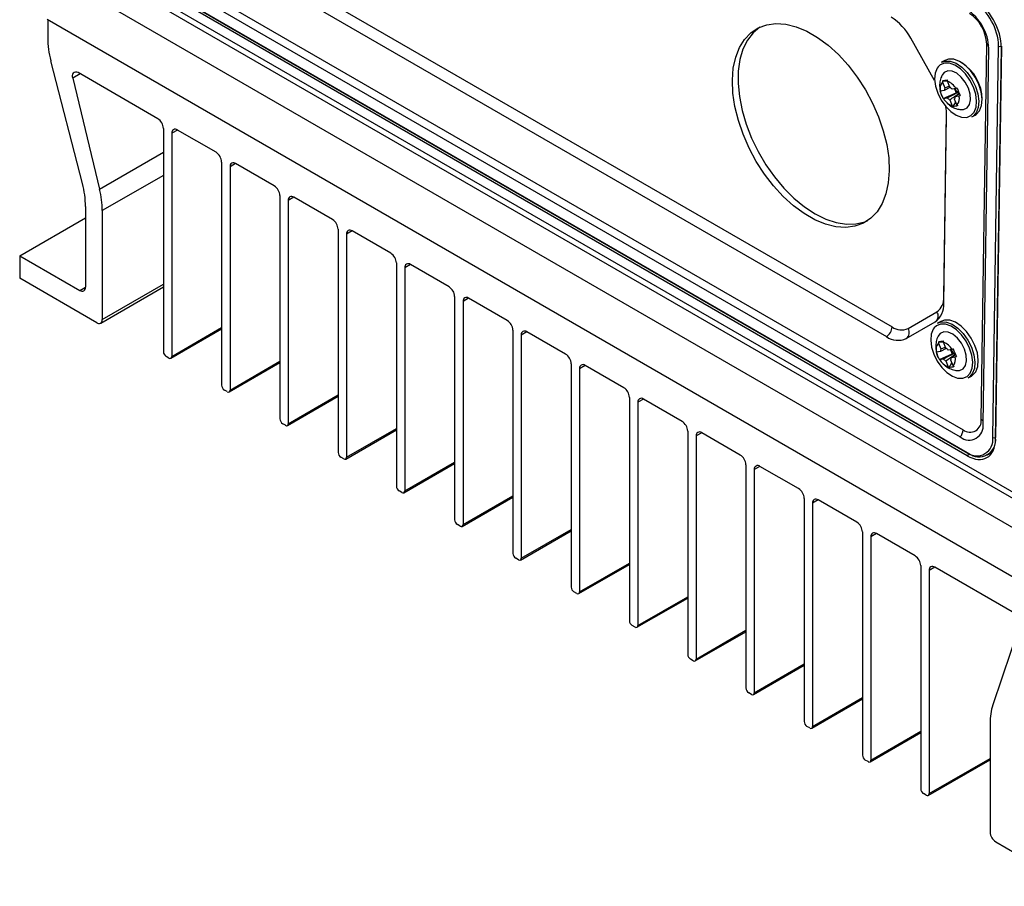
# Model space of a CAD drawing. Header units: millimetres. Extents: x -3.03 to 0.78, y -0.23 to 0.59.
# Tile 77 of 165: x 0.47 to 0.59, y -0.23 to -0.12. Entities that reach past the tile are written whole.
import ezdxf

# ---------------------------------------------------------------- set-up
doc = ezdxf.new("R2010")
doc.units = ezdxf.units.MM

msp = doc.modelspace()

# ---------------------------------------------------------------- linework, layer by layer
at = {"color": 7, "linetype": 'Continuous', "lineweight": 25}
for p, q in [((0.598476, -0.184024), (0.472734, -0.111435)), ((0.598476, -0.180342), (0.479111, -0.111435)), ((0.479818, -0.111034), (0.598476, -0.179533)), ((0.50154, -0.111531), (0.579197, -0.156361)), ((0.500821, -0.112748), (0.578477, -0.157578)), ((0.490575, -0.114115), (0.587811, -0.170248)), ((0.490939, -0.113205), (0.588176, -0.169338)), ((0.588663, -0.172615), (0.489668, -0.115466)), ((0.489674, -0.115037), (0.588669, -0.172186)), ((0.489726, -0.115155), (0.588721, -0.172304)), ((0.598476, -0.190255), (0.472549, -0.117559)), ((0.472611, -0.117594), (0.472611, -0.11985)), ((0.584577, -0.125245), (0.581563, -0.119903)), ((0.590437, -0.168033), (0.591146, -0.120668)), ((0.590696, -0.168583), (0.591405, -0.121219)), ((0.591908, -0.170316), (0.592649, -0.120904)), ((0.592999, -0.120909), (0.592259, -0.170321)), ((0.59226, -0.170537), (0.593001, -0.121118)), ((0.476989, -0.138255), (0.473005, -0.122767)), ((0.585864, -0.122712), (0.58544, -0.122948)), ((0.486505, -0.130071), (0.476441, -0.124261)), ((0.475768, -0.124941), (0.479159, -0.13895)), ((0.58556, -0.125458), (0.585861, -0.126196)), ((0.585574, -0.125283), (0.586181, -0.125325)), ((0.58648, -0.126089), (0.586179, -0.125352)), ((0.585791, -0.126507), (0.585306, -0.126591)), ((0.586509, -0.126126), (0.585791, -0.126507)), ((0.585861, -0.126196), (0.586423, -0.125955)), ((0.587263, -0.126253), (0.586778, -0.126337)), ((0.587066, -0.126287), (0.587274, -0.126798)), ((0.587458, -0.126766), (0.587274, -0.126798)), ((0.58567, -0.127508), (0.587274, -0.126798)), ((0.58569, -0.127531), (0.586175, -0.127448)), ((0.586474, -0.127696), (0.586775, -0.128433)), ((0.5869, -0.128531), (0.587246, -0.127966)), ((0.587394, -0.128326), (0.587092, -0.127589)), ((0.587728, -0.126946), (0.587162, -0.127278)), ((0.587162, -0.127278), (0.587647, -0.127194)), ((0.585723, -0.153395), (0.586079, -0.129659)), ((0.589285, -0.12985), (0.589709, -0.129613)), ((0.487212, -0.131296), (0.487212, -0.159466)), ((0.493859, -0.134316), (0.48898, -0.1315)), ((0.488273, -0.131908), (0.488273, -0.160079)), ((0.494566, -0.135541), (0.494566, -0.163712)), ((0.495627, -0.136153), (0.495627, -0.164324)), ((0.501213, -0.138561), (0.496334, -0.135745)), ((0.50192, -0.139786), (0.50192, -0.167957)), ((0.502981, -0.140399), (0.502981, -0.168569)), ((0.508567, -0.142807), (0.503688, -0.13999)), ((0.477384, -0.141172), (0.477384, -0.151343)), ((0.479505, -0.141673), (0.479505, -0.155425)), ((0.469075, -0.147363), (0.477384, -0.142566)), ((0.509274, -0.144032), (0.509274, -0.172202)), ((0.510335, -0.144644), (0.510335, -0.172815)), ((0.515921, -0.147052), (0.511042, -0.144236)), ((0.469075, -0.147363), (0.469075, -0.150221)), ((0.469075, -0.147363), (0.476677, -0.151751)), ((0.516628, -0.148277), (0.516628, -0.176448)), ((0.517689, -0.148889), (0.517689, -0.17706)), ((0.523275, -0.151297), (0.518396, -0.148481)), ((0.478798, -0.155833), (0.469075, -0.150221)), ((0.479298, -0.155883), (0.487212, -0.151314)), ((0.523982, -0.152522), (0.523982, -0.180693)), ((0.530629, -0.155543), (0.52575, -0.152726)), ((0.525043, -0.153135), (0.525043, -0.181305)), ((0.581211, -0.156551), (0.584859, -0.154444)), ((0.580995, -0.157815), (0.584644, -0.155709)), ((0.58537, -0.155654), (0.584946, -0.15589)), ((0.48817, -0.160307), (0.494566, -0.156615)), ((0.531336, -0.156768), (0.531336, -0.184938)), ((0.532397, -0.15738), (0.532397, -0.18555)), ((0.537983, -0.159788), (0.533104, -0.156972)), ((0.585066, -0.1584), (0.585367, -0.159137)), ((0.58508, -0.158225), (0.585687, -0.158266)), ((0.586015, -0.159067), (0.585297, -0.159449)), ((0.585367, -0.159137), (0.58593, -0.158896)), ((0.585986, -0.159031), (0.585685, -0.158293)), ((0.48792, -0.160283), (0.487566, -0.160079)), ((0.585297, -0.159449), (0.584812, -0.159532)), ((0.585177, -0.16045), (0.586781, -0.15974)), ((0.586769, -0.159195), (0.586284, -0.159279)), ((0.586572, -0.159229), (0.586781, -0.15974)), ((0.58716, -0.159931), (0.586669, -0.160219)), ((0.586669, -0.160219), (0.587154, -0.160136)), ((0.586965, -0.159708), (0.586781, -0.15974)), ((0.495523, -0.164553), (0.50192, -0.16086)), ((0.53869, -0.161013), (0.53869, -0.189184)), ((0.545337, -0.164033), (0.540458, -0.161217)), ((0.585197, -0.160473), (0.585682, -0.160389)), ((0.58598, -0.160637), (0.586281, -0.161375)), ((0.586407, -0.161472), (0.586753, -0.160908)), ((0.5869, -0.161268), (0.586599, -0.160531)), ((0.539751, -0.161625), (0.539751, -0.189796)), ((0.588791, -0.162791), (0.589215, -0.162555)), ((0.495274, -0.164528), (0.49492, -0.164324)), ((0.502877, -0.168798), (0.509274, -0.165105)), ((0.546044, -0.165258), (0.546044, -0.193429)), ((0.547104, -0.16587), (0.547104, -0.194041)), ((0.552691, -0.168279), (0.547812, -0.165462)), ((0.502627, -0.168773), (0.502274, -0.168569)), ((0.510231, -0.173043), (0.516628, -0.169351)), ((0.553398, -0.169504), (0.553398, -0.197674)), ((0.554458, -0.170116), (0.554458, -0.198286)), ((0.560044, -0.172524), (0.555165, -0.169707)), ((0.59118, -0.17255), (0.591836, -0.172203)), ((0.509981, -0.173019), (0.509628, -0.172815)), ((0.517585, -0.177289), (0.523982, -0.173596)), ((0.560752, -0.173749), (0.560752, -0.201919)), ((0.567398, -0.176769), (0.562519, -0.173953)), ((0.561812, -0.174361), (0.561812, -0.202532)), ((0.517335, -0.177264), (0.516982, -0.17706)), ((0.524939, -0.181534), (0.531336, -0.177841)), ((0.568106, -0.177994), (0.568106, -0.206165)), ((0.569166, -0.178606), (0.569166, -0.206777)), ((0.574752, -0.181015), (0.569873, -0.178198)), ((0.524689, -0.181509), (0.524336, -0.181305)), ((0.532293, -0.185779), (0.53869, -0.182087)), ((0.575459, -0.182239), (0.575459, -0.21041)), ((0.582106, -0.18526), (0.577227, -0.182443)), ((0.57652, -0.182852), (0.57652, -0.211022)), ((0.532043, -0.185755), (0.53169, -0.185551)), ((0.539647, -0.190025), (0.546044, -0.186332)), ((0.582813, -0.186485), (0.582813, -0.214655)), ((0.583874, -0.187097), (0.583874, -0.215268)), ((0.594646, -0.192499), (0.584581, -0.186689)), ((0.539397, -0.19), (0.539043, -0.189796)), ((0.547001, -0.19427), (0.553398, -0.190577)), ((0.546751, -0.194245), (0.546397, -0.194041)), ((0.554355, -0.198515), (0.560752, -0.194823)), ((0.595318, -0.193956), (0.591928, -0.20405)), ((0.554105, -0.198491), (0.553751, -0.198287)), ((0.561709, -0.202761), (0.568106, -0.199068)), ((0.561459, -0.202736), (0.561105, -0.202532)), ((0.569063, -0.207006), (0.575459, -0.203313)), ((0.568813, -0.206981), (0.568459, -0.206777)), ((0.576416, -0.211251), (0.582813, -0.207559)), ((0.591581, -0.206374), (0.591581, -0.220125)), ((0.576167, -0.211227), (0.575813, -0.211023)), ((0.58377, -0.215497), (0.591581, -0.210987)), ((0.58352, -0.215472), (0.583167, -0.215268)), ((0.592289, -0.22135), (0.602011, -0.226963))]:
    msp.add_line(p, q, dxfattribs=at)
at = {"color": 9, "linetype": 'Continuous', "lineweight": 25}
for p, q in [((0.592999, -0.120909), (0.593, -0.120909)), ((0.476694, -0.124407), (0.475768, -0.124941)), ((0.585723, -0.152593), (0.586072, -0.129313)), ((0.48898, -0.1315), (0.488273, -0.131908)), ((0.479159, -0.13895), (0.487212, -0.134301)), ((0.496334, -0.135745), (0.495627, -0.136153)), ((0.487212, -0.137224), (0.479505, -0.141673)), ((0.503688, -0.13999), (0.502981, -0.140399)), ((0.511042, -0.144236), (0.510335, -0.144644)), ((0.518396, -0.148481), (0.517689, -0.148889)), ((0.476677, -0.151751), (0.477384, -0.151343)), ((0.479505, -0.155425), (0.487212, -0.150976)), ((0.52575, -0.152726), (0.525043, -0.153135)), ((0.488273, -0.160079), (0.494566, -0.156446)), ((0.533104, -0.156972), (0.532397, -0.15738)), ((0.495627, -0.164324), (0.50192, -0.160691)), ((0.540458, -0.161217), (0.539751, -0.161625)), ((0.502981, -0.168569), (0.509274, -0.164936)), ((0.547812, -0.165462), (0.547104, -0.16587)), ((0.510335, -0.172815), (0.516628, -0.169182)), ((0.555166, -0.169708), (0.554458, -0.170116)), ((0.592259, -0.170321), (0.592264, -0.170319)), ((0.589034, -0.172401), (0.588663, -0.172615)), ((0.517689, -0.17706), (0.523982, -0.173427)), ((0.562519, -0.173953), (0.561812, -0.174361)), ((0.525043, -0.181305), (0.531336, -0.177672)), ((0.569873, -0.178198), (0.569166, -0.178606)), ((0.532397, -0.18555), (0.53869, -0.181917)), ((0.577227, -0.182444), (0.57652, -0.182852)), ((0.539751, -0.189796), (0.546044, -0.186163)), ((0.584581, -0.186689), (0.583874, -0.187097)), ((0.547104, -0.194041), (0.553398, -0.190408)), ((0.554458, -0.198286), (0.560752, -0.194653)), ((0.561812, -0.202532), (0.568106, -0.198899)), ((0.569166, -0.206777), (0.575459, -0.203144)), ((0.57652, -0.211022), (0.582813, -0.207389)), ((0.583874, -0.215268), (0.591581, -0.210818))]:
    msp.add_line(p, q, dxfattribs=at)
at = {"color": 7, "linetype": 'Continuous', "lineweight": 25, "flags": 128}
for points in [[(0.578842, -0.13665), (0.578726, -0.138167), (0.578428, -0.139549), (0.577954, -0.14077), (0.577311, -0.141809), (0.576513, -0.142645), (0.575573, -0.143262), (0.57451, -0.14365), (0.573343, -0.143801), (0.572095, -0.143713), (0.570787, -0.143386), (0.569446, -0.142828), (0.568095, -0.142048), (0.566759, -0.141061), (0.565465, -0.139885), (0.564235, -0.138543), (0.563092, -0.137059), (0.562059, -0.135461), (0.561154, -0.133778), (0.560394, -0.132043), (0.559794, -0.130287), (0.559363, -0.128543), (0.559112, -0.126844), (0.559043, -0.12522), (0.559159, -0.123704), (0.559457, -0.122322), (0.559931, -0.1211), (0.560574, -0.120062), (0.561372, -0.119226), (0.562312, -0.118608), (0.563375, -0.11822), (0.564541, -0.118069), (0.56579, -0.118158), (0.567098, -0.118484), (0.568439, -0.119043), (0.56979, -0.119823), (0.571126, -0.12081), (0.57242, -0.121985), (0.57365, -0.123328), (0.574792, -0.124812), (0.575826, -0.12641), (0.576731, -0.128092), (0.577491, -0.129828), (0.578091, -0.131584), (0.578521, -0.133328), (0.578773, -0.135027), (0.578842, -0.13665)], [(0.56249, -0.118523), (0.561662, -0.119224), (0.560939, -0.120163), (0.560379, -0.121295), (0.559992, -0.1226), (0.559785, -0.124053), (0.559761, -0.125627), (0.559922, -0.127292), (0.560264, -0.129018), (0.56078, -0.130772), (0.561462, -0.132521), (0.562297, -0.134234), (0.563268, -0.135878), (0.564358, -0.137423), (0.565547, -0.13884), (0.566812, -0.140102), (0.56813, -0.141185), (0.569477, -0.142071), (0.570826, -0.142742), (0.572154, -0.143185), (0.573435, -0.143393), (0.574645, -0.143362), (0.575763, -0.143092), (0.576101, -0.142954)], [(0.58544, -0.122948), (0.585889, -0.122792), (0.586553, -0.122809), (0.587273, -0.12307), (0.587998, -0.123559), (0.588681, -0.124241), (0.589273, -0.12507), (0.589735, -0.12599)], [(0.589709, -0.129613), (0.589824, -0.129542), (0.590249, -0.129083), (0.590506, -0.128424), (0.590578, -0.127612), (0.59046, -0.126701), (0.59016, -0.125754), (0.589697, -0.124834), (0.589105, -0.124005), (0.588423, -0.123323), (0.587697, -0.122834), (0.586977, -0.122572), (0.586313, -0.122555), (0.585864, -0.122712)], [(0.585006, -0.123531), (0.584883, -0.123706), (0.584638, -0.124331), (0.58457, -0.125102), (0.584682, -0.125966), (0.584968, -0.126866), (0.585406, -0.127739), (0.585969, -0.128527), (0.586617, -0.129174), (0.587306, -0.129638), (0.587961, -0.129881)], [(0.587876, -0.128927), (0.588219, -0.128921), (0.588666, -0.128716), (0.588973, -0.128292), (0.589108, -0.12769), (0.589058, -0.126969), (0.588828, -0.126201), (0.588441, -0.12546), (0.587934, -0.124818), (0.587358, -0.124339), (0.586768, -0.124069), (0.586223, -0.124035), (0.585775, -0.12424), (0.585485, -0.124628)], [(0.589735, -0.12599), (0.590036, -0.126938), (0.590154, -0.127849), (0.590082, -0.128661), (0.589825, -0.129319), (0.5894, -0.129778), (0.589285, -0.12985)], [(0.584513, -0.156473), (0.584389, -0.156648), (0.584145, -0.157272), (0.584076, -0.158043), (0.584189, -0.158908), (0.584474, -0.159808), (0.584913, -0.160681), (0.585475, -0.161468), (0.586123, -0.162116), (0.586812, -0.16258), (0.587468, -0.162822)], [(0.584946, -0.15589), (0.585395, -0.155733), (0.586059, -0.15575), (0.586779, -0.156012), (0.587505, -0.156501), (0.588187, -0.157183), (0.58878, -0.158012), (0.589242, -0.158932)], [(0.589215, -0.162555), (0.58933, -0.162483), (0.589755, -0.162024), (0.590013, -0.161366), (0.590085, -0.160554), (0.589966, -0.159643), (0.589666, -0.158695), (0.589204, -0.157776), (0.588611, -0.156946), (0.587929, -0.156264), (0.587203, -0.155776), (0.586484, -0.155514), (0.585819, -0.155497), (0.58537, -0.155654)], [(0.587382, -0.161868), (0.587725, -0.161863), (0.588173, -0.161657), (0.588479, -0.161233), (0.588614, -0.160631), (0.588564, -0.159911), (0.588334, -0.159143), (0.587947, -0.158401), (0.587441, -0.157759), (0.586865, -0.15728), (0.586275, -0.15701), (0.585729, -0.156976), (0.585281, -0.157182), (0.584991, -0.157569)], [(0.589242, -0.158932), (0.589542, -0.159879), (0.589661, -0.16079), (0.589589, -0.161602), (0.589331, -0.16226), (0.588906, -0.162719), (0.588791, -0.162791)]]:
    msp.add_lwpolyline(points, dxfattribs=at)
at = {"color": 9, "linetype": 'Continuous', "lineweight": 25, "flags": 128}
for points in [[(0.589474, -0.12609), (0.589035, -0.125216), (0.588473, -0.124429), (0.587825, -0.123782), (0.587136, -0.123318), (0.586453, -0.123069), (0.585822, -0.123053), (0.585286, -0.12327), (0.585006, -0.123531)], [(0.587961, -0.129881), (0.587989, -0.129887), (0.58862, -0.129903), (0.589155, -0.129686), (0.589559, -0.12925), (0.589803, -0.128625), (0.589871, -0.127854), (0.589759, -0.126989), (0.589474, -0.12609)], [(0.58898, -0.159031), (0.588541, -0.158158), (0.587979, -0.157371), (0.587331, -0.156723), (0.586642, -0.156259), (0.585959, -0.156011), (0.585328, -0.155995), (0.584793, -0.156212), (0.584513, -0.156473)], [(0.587468, -0.162822), (0.587495, -0.162828), (0.588126, -0.162844), (0.588661, -0.162627), (0.589065, -0.162191), (0.589309, -0.161567), (0.589378, -0.160796), (0.589265, -0.159931), (0.58898, -0.159031)]]:
    msp.add_lwpolyline(points, dxfattribs=at)
at = {"color": 7, "linetype": 'Continuous', "lineweight": 25}
for centre, radius, start, end in [((0.585835, -0.121092), 0.0068160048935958, 1.583469, 57.266909), ((0.585338, -0.121387), 0.0060692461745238, 1.583469, 57.266909), ((0.58639, -0.1208), 0.0047580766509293, 1.583469, 57.266909), ((0.575338, -0.123248), 0.0070669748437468, 28.249201, 58.015049), ((0.484407, -0.11974), 0.0117966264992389, 180.535036, 194.870309), ((0.592829, -0.120557), 0.0003912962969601, 242.533125, 295.739951), ((0.585005, -0.127712), 0.0055747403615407, 0.776849, 57.470243), ((0.476176, -0.124671), 0.0004888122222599, 57.183434, 213.505495), ((0.586415, -0.126245), 0.0011616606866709, 137.4079, 197.336563), ((0.585515, -0.127252), 0.0020128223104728, 29.747231, 70.765305), ((0.586451, -0.126491), 0.0006598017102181, 153.378434, 181.366029), ((0.585887, -0.127105), 0.0011756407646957, 40.7618, 59.750736), ((0.588459, -0.125787), 0.0014001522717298, 200.331842, 224.37338), ((0.588197, -0.126038), 0.0010375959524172, 224.565204, 235.947332), ((0.587438, -0.126533), 0.0020128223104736, 209.747231, 250.765305), ((0.587066, -0.12668), 0.0011756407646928, 220.7618, 239.750736), ((0.586503, -0.127293), 0.0006598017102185, 333.378434, 1.366029), ((0.586538, -0.12754), 0.0011616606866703, 317.4079, 17.336563), ((0.580389, -0.12961), 0.0056898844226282, 359.511959, 10.890594), ((0.485677, -0.131365), 0.0015368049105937, 2.60548, 57.394506), ((0.488704, -0.131838), 0.0004367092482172, 50.796677, 189.214031), ((0.493031, -0.135611), 0.001536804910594, 2.60548, 57.394506), ((0.496058, -0.136083), 0.0004367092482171, 50.796677, 189.214031), ((0.465588, -0.141282), 0.0117966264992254, 0.535036, 14.870309), ((0.467856, -0.14177), 0.0116494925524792, 0.477189, 14.008829), ((0.500385, -0.139856), 0.0015368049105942, 2.60548, 57.394506), ((0.503412, -0.140329), 0.0004367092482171, 50.796677, 189.214031), ((0.507739, -0.144101), 0.001536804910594, 2.60548, 57.394506), ((0.510766, -0.144574), 0.0004367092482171, 50.796677, 189.214031), ((0.515093, -0.148347), 0.0015368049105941, 2.60548, 57.394506), ((0.51812, -0.148819), 0.0004367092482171, 50.796677, 189.214031), ((0.476953, -0.151413), 0.0004367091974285, 230.796715, 9.214037), ((0.522447, -0.152592), 0.0015368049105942, 2.60548, 57.394506), ((0.525474, -0.153065), 0.0004367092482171, 50.796677, 189.214031), ((0.583657, -0.152757), 0.0020721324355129, 305.467754, 4.524242), ((0.583141, -0.1536), 0.0025901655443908, 305.467754, 4.524242), ((0.479074, -0.155495), 0.0004367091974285, 230.796715, 9.214037), ((0.529801, -0.156837), 0.0015368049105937, 2.60548, 57.394506), ((0.577663, -0.156276), 0.0015363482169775, 302.022276, 356.822881), ((0.580368, -0.154714), 0.0020207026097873, 234.575566, 294.663042), ((0.580461, -0.157073), 0.0009143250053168, 305.759129, 34.883325), ((0.532828, -0.15731), 0.0004367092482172, 50.796677, 189.214031), ((0.579941, -0.15552), 0.0025258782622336, 234.575566, 294.663042), ((0.585921, -0.159186), 0.0011616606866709, 137.4079, 197.336563), ((0.585022, -0.160194), 0.0020128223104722, 29.747231, 70.765305), ((0.585394, -0.160046), 0.00117564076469, 40.7618, 59.750736), ((0.48798, -0.159431), 0.0007684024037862, 182.605478, 237.394522), ((0.488058, -0.160114), 0.0002183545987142, 230.796715, 9.214037), ((0.537155, -0.161083), 0.0015368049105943, 2.60548, 57.394506), ((0.585957, -0.159433), 0.0006598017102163, 153.378434, 181.366029), ((0.586009, -0.160235), 0.000659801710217, 333.378434, 1.366029), ((0.587965, -0.158729), 0.0014001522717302, 200.331842, 224.37338), ((0.586045, -0.160482), 0.0011616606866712, 317.4079, 17.336563), ((0.587704, -0.15898), 0.0010375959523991, 224.565204, 235.947332), ((0.540182, -0.161555), 0.0004367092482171, 50.796677, 189.214031), ((0.586944, -0.159474), 0.0020128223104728, 209.747231, 250.765305), ((0.586572, -0.159622), 0.0011756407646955, 220.7618, 239.750736), ((0.495334, -0.163677), 0.0007684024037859, 182.605478, 237.394522), ((0.544509, -0.165328), 0.0015368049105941, 2.60548, 57.394506), ((0.495412, -0.164359), 0.0002183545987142, 230.796715, 9.214037), ((0.547536, -0.165801), 0.0004367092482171, 50.796677, 189.214031), ((0.502688, -0.167922), 0.0007684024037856, 182.605478, 237.394522), ((0.502765, -0.168604), 0.0002183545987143, 230.796715, 9.214037), ((0.551862, -0.169573), 0.0015368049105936, 2.60548, 57.394506), ((0.588923, -0.168844), 0.0017912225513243, 231.628666, 8.366954), ((0.589047, -0.168237), 0.0014042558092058, 231.628666, 8.366954), ((0.554889, -0.170046), 0.0004367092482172, 50.796677, 189.214031), ((0.58663, -0.169247), 0.0015482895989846, 319.735614, 356.647911), ((0.589918, -0.170609), 0.0020116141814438, 231.628666, 8.366954), ((0.590158, -0.17063), 0.0021233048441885, 231.628666, 8.366954), ((0.592089, -0.169969), 0.0003912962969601, 242.533125, 295.739951), ((0.510042, -0.172167), 0.0007684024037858, 182.605478, 237.394522), ((0.559216, -0.173819), 0.0015368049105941, 2.60548, 57.394506), ((0.588773, -0.172194), 0.00012164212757, 244.976469, 303.628982), ((0.510119, -0.172849), 0.0002183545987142, 230.796715, 9.214037), ((0.562243, -0.174291), 0.0004367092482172, 50.796677, 189.214031), ((0.517396, -0.176413), 0.0007684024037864, 182.605478, 237.394522), ((0.517473, -0.177095), 0.0002183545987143, 230.796715, 9.214037), ((0.56657, -0.178064), 0.0015368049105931, 2.60548, 57.394506), ((0.569597, -0.178537), 0.0004367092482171, 50.796677, 189.214031), ((0.52475, -0.180658), 0.0007684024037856, 182.605478, 237.394522), ((0.524827, -0.18134), 0.0002183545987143, 230.796715, 9.214037), ((0.573924, -0.182309), 0.0015368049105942, 2.60548, 57.394506), ((0.576951, -0.182782), 0.0004367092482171, 50.796677, 189.214031), ((0.532104, -0.184903), 0.0007684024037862, 182.605478, 237.394522), ((0.532181, -0.185585), 0.0002183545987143, 230.796715, 9.214037), ((0.581278, -0.186555), 0.0015368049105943, 2.60548, 57.394506), ((0.584305, -0.187027), 0.0004367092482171, 50.796677, 189.214031), ((0.539457, -0.189149), 0.0007684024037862, 182.605478, 237.394522), ((0.539535, -0.189831), 0.0002183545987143, 230.796715, 9.214037), ((0.546811, -0.193394), 0.0007684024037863, 182.605478, 237.394522), ((0.546889, -0.194076), 0.0002183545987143, 230.796715, 9.214037), ((0.554165, -0.197639), 0.0007684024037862, 182.605478, 237.394522), ((0.554243, -0.198321), 0.0002183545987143, 230.796715, 9.214037), ((0.561519, -0.201885), 0.0007684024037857, 182.605478, 237.394522), ((0.561597, -0.202567), 0.0002183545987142, 230.796715, 9.214037), ((0.598902, -0.206276), 0.007321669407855, 162.297012, 180.759338), ((0.568873, -0.20613), 0.0007684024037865, 182.605478, 237.394522), ((0.568951, -0.206812), 0.0002183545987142, 230.796715, 9.214037), ((0.576227, -0.210375), 0.000768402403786, 182.605478, 237.394522), ((0.576305, -0.211057), 0.0002183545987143, 230.796715, 9.214037), ((0.583581, -0.214621), 0.0007684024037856, 182.605478, 237.394522), ((0.583658, -0.215303), 0.0002183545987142, 230.796715, 9.214037), ((0.593117, -0.220056), 0.0015368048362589, 182.605483, 237.394521)]:
    msp.add_arc(centre, radius, start, end, dxfattribs=at)
at = {"color": 9, "linetype": 'Continuous', "lineweight": 25}
for centre, radius, start, end in [((0.590855, -0.121223), 0.0006269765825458, 29.92012, 62.256525), ((0.584102, -0.154969), 0.0009211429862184, 308.175939, 34.699171), ((0.590175, -0.168554), 0.0005834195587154, 25.938438, 63.368521), ((0.588794, -0.172202), 0.0001255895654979, 172.804366, 234.550255)]:
    msp.add_arc(centre, radius, start, end, dxfattribs=at)
at = {"color": 7, "linetype": 'Continuous', "lineweight": 25}
for centre, major_axis, start_param, end_param in [((0.589465, -0.119077), (-0.002433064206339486, 0.004368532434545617), 3.936110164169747, 5.506906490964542), ((0.588725, -0.168496), (-0.002433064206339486, 0.004368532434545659), 2.365313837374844, 3.936110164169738)]:
    msp.add_ellipse(centre, major_axis=major_axis, ratio=0.587367, start_param=start_param, end_param=end_param, dxfattribs=at)
for points, knots in [([(0.5854928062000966, -0.1246436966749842), (0.5854688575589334, -0.1246848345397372), (0.5853319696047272, -0.1249199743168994), (0.585229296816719, -0.1254094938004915), (0.5851784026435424, -0.1260259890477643), (0.5852615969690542, -0.1264095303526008), (0.5852982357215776, -0.126578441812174)], [0, 0, 0, 0, 0.0717786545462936, 0.4102793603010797, 0.740287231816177, 1, 1, 1, 1]), ([(0.5852982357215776, -0.126578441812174), (0.5853055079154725, -0.1266280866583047), (0.5853290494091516, -0.1267887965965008), (0.5853909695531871, -0.1269396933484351), (0.5854337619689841, -0.1270439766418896)], [0, 0, 0, 0, 0.3089096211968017, 1, 1, 1, 1]), ([(0.5861308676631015, -0.1280542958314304), (0.5861872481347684, -0.1281192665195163), (0.5864054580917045, -0.1283707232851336), (0.5869153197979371, -0.1286593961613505), (0.5874525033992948, -0.1288839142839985), (0.5877792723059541, -0.1288998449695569), (0.5878606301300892, -0.1289038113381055)], [0, 0, 0, 0, 0.1303011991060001, 0.504306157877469, 0.8765838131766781, 1, 1, 1, 1]), ([(0.5849991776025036, -0.1575853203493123), (0.5849752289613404, -0.1576264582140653), (0.584838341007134, -0.1578615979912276), (0.5847356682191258, -0.1583511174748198), (0.5846847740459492, -0.1589676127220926), (0.584767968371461, -0.1593511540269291), (0.5848046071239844, -0.1595200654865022)], [0, 0, 0, 0, 0.0717786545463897, 0.4102793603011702, 0.7402872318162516, 1, 1, 1, 1]), ([(0.5848046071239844, -0.1595200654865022), (0.5848118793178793, -0.159569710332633), (0.5848354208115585, -0.1597304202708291), (0.584897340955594, -0.1598813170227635), (0.584940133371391, -0.159985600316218)], [0, 0, 0, 0, 0.3089096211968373, 1, 1, 1, 1]), ([(0.5856372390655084, -0.1609959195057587), (0.5856936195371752, -0.1610608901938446), (0.5859118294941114, -0.161312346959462), (0.5864216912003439, -0.1616010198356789), (0.5869588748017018, -0.1618255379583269), (0.587285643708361, -0.1618414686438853), (0.5873670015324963, -0.1618454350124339)], [0, 0, 0, 0, 0.1303011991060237, 0.5043061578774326, 0.876583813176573, 1, 1, 1, 1])]:
    msp.add_open_spline(points, degree=3, knots=knots, dxfattribs=at)
for points in [[(0.5855737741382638, -0.1252830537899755), (0.58556755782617, -0.1253412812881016), (0.5855628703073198, -0.1253997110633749), (0.585559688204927, -0.1254583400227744)], [(0.585573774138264, -0.1252830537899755), (0.5857313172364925, -0.1252448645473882), (0.5859430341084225, -0.1252083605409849), (0.5861926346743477, -0.1251764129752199)], [(0.5861785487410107, -0.1253516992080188), (0.5861817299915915, -0.1252930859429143), (0.5861864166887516, -0.1252346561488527), (0.5861926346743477, -0.1251764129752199)], [(0.5853060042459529, -0.1265906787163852), (0.5852976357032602, -0.1265836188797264), (0.5852909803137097, -0.1265758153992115), (0.5852860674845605, -0.1265672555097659)], [(0.5856702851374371, -0.1275079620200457), (0.5854924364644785, -0.1272217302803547), (0.5853608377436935, -0.126899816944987), (0.5852860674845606, -0.1265672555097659)], [(0.5861753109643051, -0.1274477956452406), (0.5866022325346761, -0.1272207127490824), (0.5870297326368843, -0.1269935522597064), (0.5874582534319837, -0.1267662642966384)], [(0.5874225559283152, -0.1261991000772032), (0.587368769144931, -0.1262177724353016), (0.5873155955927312, -0.1262358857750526), (0.5872630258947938, -0.126253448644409)], [(0.5874225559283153, -0.1261991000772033), (0.5875279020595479, -0.1265257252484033), (0.587659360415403, -0.1268477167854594), (0.5878067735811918, -0.127139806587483)], [(0.5856702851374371, -0.1275079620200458), (0.5856751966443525, -0.1275165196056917), (0.5856818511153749, -0.1275243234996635), (0.5856902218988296, -0.127531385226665)], [(0.5864735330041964, -0.1276957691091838), (0.5868550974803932, -0.1274309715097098), (0.5872362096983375, -0.1271652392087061), (0.5876164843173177, -0.1268978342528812)], [(0.5876472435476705, -0.1271941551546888), (0.5876997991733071, -0.1271765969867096), (0.5877529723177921, -0.1271584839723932), (0.5878067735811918, -0.127139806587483)], [(0.5867746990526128, -0.1284331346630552), (0.5868157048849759, -0.1284671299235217), (0.5868575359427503, -0.128499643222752), (0.5869002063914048, -0.128530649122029)], [(0.5875190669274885, -0.1284240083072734), (0.5872890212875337, -0.1285025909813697), (0.587077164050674, -0.1285391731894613), (0.5869002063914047, -0.1285306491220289)], [(0.5875190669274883, -0.1284240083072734), (0.5874764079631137, -0.1283930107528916), (0.5874345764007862, -0.1283604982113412), (0.5873935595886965, -0.1283264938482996)], [(0.5850801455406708, -0.1582246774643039), (0.5850739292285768, -0.15828290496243), (0.5850692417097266, -0.1583413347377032), (0.5850660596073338, -0.1583999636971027)], [(0.5850801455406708, -0.1582246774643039), (0.5852376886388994, -0.1581864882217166), (0.5854494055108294, -0.1581499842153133), (0.5856990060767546, -0.1581180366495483)], [(0.5856849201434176, -0.1582933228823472), (0.5856881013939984, -0.1582347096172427), (0.5856927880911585, -0.158176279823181), (0.5856990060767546, -0.1581180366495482)], [(0.5848123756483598, -0.1595323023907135), (0.584804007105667, -0.1595252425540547), (0.5847973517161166, -0.1595174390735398), (0.5847924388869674, -0.1595088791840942)], [(0.585176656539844, -0.1604495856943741), (0.5849988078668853, -0.1601633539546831), (0.5848672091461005, -0.1598414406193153), (0.5847924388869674, -0.1595088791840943)], [(0.5856816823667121, -0.1603894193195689), (0.5861086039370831, -0.1601623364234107), (0.5865361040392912, -0.1599351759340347), (0.5869646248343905, -0.1597078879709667)], [(0.5859799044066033, -0.1606373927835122), (0.5863614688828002, -0.1603725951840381), (0.5867425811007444, -0.1601068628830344), (0.5871228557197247, -0.1598394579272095)], [(0.5869289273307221, -0.1591407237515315), (0.586875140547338, -0.15915939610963), (0.5868219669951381, -0.1591775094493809), (0.5867693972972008, -0.1591950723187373)], [(0.5869289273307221, -0.1591407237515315), (0.5870342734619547, -0.1594673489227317), (0.5871657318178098, -0.1597893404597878), (0.5873131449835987, -0.1600814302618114)], [(0.5871536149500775, -0.1601357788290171), (0.587206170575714, -0.160118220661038), (0.5872593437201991, -0.1601001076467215), (0.5873131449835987, -0.1600814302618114)], [(0.585176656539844, -0.1604495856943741), (0.5851815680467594, -0.1604581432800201), (0.5851882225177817, -0.1604659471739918), (0.5851965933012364, -0.1604730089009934)], [(0.5862810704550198, -0.1613747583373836), (0.5863220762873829, -0.1614087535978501), (0.5863639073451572, -0.1614412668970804), (0.5864065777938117, -0.1614722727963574)], [(0.5870254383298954, -0.1613656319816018), (0.5867953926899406, -0.1614442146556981), (0.586583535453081, -0.1614807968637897), (0.5864065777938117, -0.1614722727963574)], [(0.5870254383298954, -0.1613656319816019), (0.5869827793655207, -0.1613346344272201), (0.5869409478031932, -0.1613021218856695), (0.5868999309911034, -0.161268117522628)]]:
    msp.add_open_spline(points, degree=3, dxfattribs=at)

doc.saveas('drawing.dxf')
